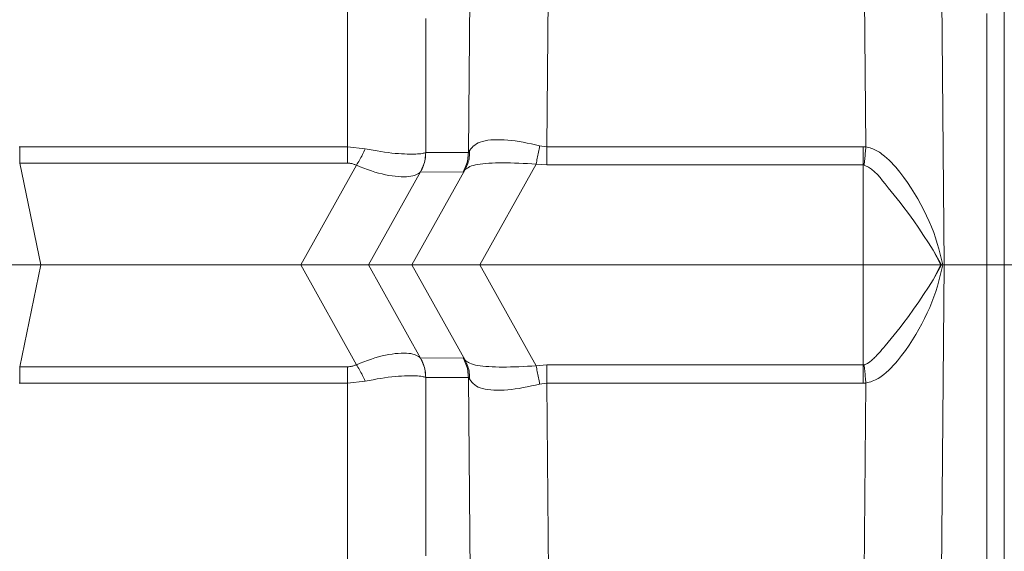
# Model space of a CAD drawing. Extents: x 193 to 943, y 26 to 526.
# Tile 69 of 207: x 361.546 to 362.174, y 91.684 to 92.023. Entities that reach past the tile are written whole.
import ezdxf

# ---------------------------------------------------------------- set-up
doc = ezdxf.new("R2010")
doc.units = 0
doc.layers.get('0').update_dxf_attribs({"lineweight": 25})
doc.layers.add('KG4_HLS_SYA', color=7, linetype='Continuous', lineweight=25)

# ---------------------------------------------------------------- blocks, each defined once
blk = doc.blocks.new('Spline-A069HX1M7N', base_point=(362.16284, 91.86646))
at = {"color": 0, "lineweight": -2}
for p, q in [((362.16283, 92.02678), (362.16283, 92.00691)), ((362.16283, 92.00691), (362.16283, 91.98697)), ((362.16283, 91.98697), (362.16283, 91.96697)), ((362.16283, 91.96697), (362.16283, 91.94692)), ((362.16283, 91.94692), (362.16283, 91.92684)), ((362.16283, 91.92684), (362.16283, 91.90673)), ((362.16283, 91.90673), (362.16283, 91.8866)), ((362.16283, 91.8866), (362.16283, 91.86646))]:
    blk.add_line(p, q, dxfattribs=at)
blk = doc.blocks.new('Spline-A069HX1O7N', base_point=(362.16284, 90.9432))
at = {"color": 0, "lineweight": -2}
for p, q in [((362.16283, 91.86646), (362.16283, 91.84632)), ((362.16283, 91.84632), (362.16283, 91.82619)), ((362.16283, 91.82619), (362.16283, 91.80607)), ((362.16283, 91.80607), (362.16283, 91.78599)), ((362.16283, 91.78599), (362.16283, 91.76595)), ((362.16283, 91.76595), (362.16283, 91.74595)), ((362.16283, 91.74595), (362.16283, 91.72601)), ((362.16283, 91.72601), (362.16283, 91.70614)), ((362.16283, 91.70614), (362.16283, 91.68634)), ((362.16283, 91.68634), (362.16283, 91.66663))]:
    blk.add_line(p, q, dxfattribs=at)
blk = doc.blocks.new('Spline-A069HX1Q7N', base_point=(361.80508, 90.9432))
at = {"color": 0, "lineweight": -2}
for p, q in [((361.80509, 91.7662), (361.80509, 91.79471)), ((361.80509, 91.73774), (361.80509, 91.7662)), ((361.80509, 91.70937), (361.80509, 91.73774)), ((361.80509, 91.68112), (361.80509, 91.70937))]:
    blk.add_line(p, q, dxfattribs=at)
blk = doc.blocks.new('Spline-A069HX1S7N', base_point=(361.80508, 91.93821))
at = {"color": 0, "lineweight": -2}
for p, q in [((361.80509, 91.99517), (361.80509, 92.02355)), ((361.80509, 91.96671), (361.80509, 91.99517)), ((361.80509, 91.93821), (361.80509, 91.96671))]:
    blk.add_line(p, q, dxfattribs=at)
blk = doc.blocks.new('Spline-A069HX227N', base_point=(361.7963, 91.86646))
at = {"color": 0, "lineweight": -2}
for p, q in [((361.79629, 91.86646), (361.79667, 91.86646)), ((361.79667, 91.86646), (361.7971, 91.86645)), ((361.7971, 91.86645), (361.7976, 91.86645)), ((361.7976, 91.86645), (361.79822, 91.86645)), ((361.79822, 91.86645), (361.79899, 91.86645)), ((361.79899, 91.86645), (361.79995, 91.86645)), ((361.79995, 91.86645), (361.80104, 91.86645)), ((361.80104, 91.86645), (361.8023, 91.86645)), ((361.8023, 91.86645), (361.80374, 91.86646)), ((361.80374, 91.86646), (361.80534, 91.86646)), ((361.80534, 91.86646), (361.80708, 91.86646)), ((361.80708, 91.86646), (361.80896, 91.86646)), ((361.80896, 91.86646), (361.81097, 91.86646)), ((361.81097, 91.86646), (361.81308, 91.86646)), ((361.81308, 91.86646), (361.81529, 91.86646)), ((361.81529, 91.86646), (361.8176, 91.86645)), ((361.8176, 91.86645), (361.81999, 91.86645)), ((361.81999, 91.86645), (361.82244, 91.86645)), ((361.82244, 91.86645), (361.82519, 91.86645)), ((361.82519, 91.86645), (361.82799, 91.86645)), ((361.82799, 91.86645), (361.83084, 91.86645)), ((361.83084, 91.86645), (361.83373, 91.86645)), ((361.83373, 91.86645), (361.83664, 91.86646)), ((361.83664, 91.86646), (361.83956, 91.86646))]:
    blk.add_line(p, q, dxfattribs=at)
blk = doc.blocks.new('Spline-A069HX2C7N', base_point=(361.72537, 91.86646))
at = {"color": 0, "lineweight": -2}
for p, q in [((361.7283, 91.86646), (361.72537, 91.86646)), ((361.73121, 91.86645), (361.7283, 91.86646)), ((361.73409, 91.86645), (361.73121, 91.86645)), ((361.73694, 91.86645), (361.73409, 91.86645)), ((361.73975, 91.86645), (361.73694, 91.86645)), ((361.74249, 91.86645), (361.73975, 91.86645)), ((361.74495, 91.86645), (361.74249, 91.86645)), ((361.74734, 91.86645), (361.74495, 91.86645)), ((361.74964, 91.86646), (361.74734, 91.86645)), ((361.75186, 91.86646), (361.74964, 91.86646)), ((361.75397, 91.86646), (361.75186, 91.86646)), ((361.75597, 91.86646), (361.75397, 91.86646)), ((361.75785, 91.86646), (361.75597, 91.86646)), ((361.7596, 91.86646), (361.75785, 91.86646)), ((361.76119, 91.86646), (361.7596, 91.86646)), ((361.76263, 91.86645), (361.76119, 91.86646)), ((361.7639, 91.86645), (361.76263, 91.86645)), ((361.76498, 91.86645), (361.7639, 91.86645)), ((361.76595, 91.86645), (361.76498, 91.86645)), ((361.76672, 91.86645), (361.76595, 91.86645)), ((361.76734, 91.86645), (361.76672, 91.86645)), ((361.76784, 91.86645), (361.76734, 91.86645)), ((361.76826, 91.86646), (361.76784, 91.86645)), ((361.76865, 91.86646), (361.76826, 91.86646))]:
    blk.add_line(p, q, dxfattribs=at)
blk = doc.blocks.new('Spline-A069HX2E7N', base_point=(361.53204, 91.86646))
at = {"color": 0, "lineweight": -2}
for p, q in [((361.53414, 91.86646), (361.53206, 91.86646)), ((361.53624, 91.86645), (361.53414, 91.86646)), ((361.53836, 91.86645), (361.53624, 91.86645)), ((361.54052, 91.86645), (361.53836, 91.86645)), ((361.54273, 91.86645), (361.54052, 91.86645)), ((361.54499, 91.86645), (361.54273, 91.86645)), ((361.54733, 91.86645), (361.54499, 91.86645)), ((361.54973, 91.86645), (361.54733, 91.86645)), ((361.55217, 91.86645), (361.54973, 91.86645)), ((361.55465, 91.86645), (361.55217, 91.86645)), ((361.55716, 91.86646), (361.55465, 91.86645)), ((361.55968, 91.86646), (361.55716, 91.86646))]:
    blk.add_line(p, q, dxfattribs=at)
blk = doc.blocks.new('Spline-A069I0787N', base_point=(361.83017, 91.92721))
at = {"color": 0, "lineweight": -2}
for p, q in [((361.83016, 91.92721), (361.83086, 91.92771)), ((361.83086, 91.92771), (361.83159, 91.9282)), ((361.83159, 91.9282), (361.83239, 91.92868)), ((361.83239, 91.92868), (361.83328, 91.92913)), ((361.83328, 91.92913), (361.83431, 91.92955)), ((361.83431, 91.92955), (361.8355, 91.92993)), ((361.8355, 91.92993), (361.83679, 91.93025)), ((361.83679, 91.93025), (361.83824, 91.93052)), ((361.83824, 91.93052), (361.83984, 91.93076)), ((361.83984, 91.93076), (361.84156, 91.93097)), ((361.84156, 91.93097), (361.84341, 91.93114)), ((361.84341, 91.93114), (361.84537, 91.93128)), ((361.84537, 91.93128), (361.84745, 91.93139)), ((361.84745, 91.93139), (361.84962, 91.93147)), ((361.84962, 91.93147), (361.85188, 91.93152)), ((361.85188, 91.93152), (361.85421, 91.93155)), ((361.85421, 91.93155), (361.85661, 91.93154)), ((361.85661, 91.93154), (361.85908, 91.9315)), ((361.85908, 91.9315), (361.86171, 91.93143)), ((361.86171, 91.93143), (361.86439, 91.93133)), ((361.86439, 91.93133), (361.86711, 91.93121)), ((361.86711, 91.93121), (361.86986, 91.93107)), ((361.86986, 91.93107), (361.87263, 91.93092)), ((361.87263, 91.93092), (361.87541, 91.93076))]:
    blk.add_line(p, q, dxfattribs=at)
blk = doc.blocks.new('Spline-A069I07A7N', base_point=(361.83017, 91.80137))
at = {"color": 0, "lineweight": -2}
for p, q in [((361.83086, 91.80521), (361.83016, 91.80571)), ((361.83159, 91.80471), (361.83086, 91.80521)), ((361.83239, 91.80424), (361.83159, 91.80471)), ((361.83328, 91.80379), (361.83239, 91.80424)), ((361.83431, 91.80336), (361.83328, 91.80379)), ((361.83551, 91.80298), (361.83431, 91.80336)), ((361.83679, 91.80267), (361.83551, 91.80298)), ((361.83824, 91.80239), (361.83679, 91.80267)), ((361.83984, 91.80215), (361.83824, 91.80239)), ((361.84156, 91.80195), (361.83984, 91.80215)), ((361.84341, 91.80178), (361.84156, 91.80195)), ((361.84537, 91.80164), (361.84341, 91.80178)), ((361.84745, 91.80153), (361.84537, 91.80164)), ((361.84962, 91.80144), (361.84745, 91.80153)), ((361.86439, 91.80159), (361.86171, 91.80149)), ((361.86711, 91.80171), (361.86439, 91.80159)), ((361.86986, 91.80185), (361.86711, 91.80171)), ((361.87263, 91.802), (361.86986, 91.80185)), ((361.87541, 91.80215), (361.87263, 91.802)), ((361.85188, 91.80139), (361.84962, 91.80144)), ((361.85421, 91.80137), (361.85188, 91.80139)), ((361.85661, 91.80138), (361.85421, 91.80137)), ((361.85908, 91.80142), (361.85661, 91.80138)), ((361.86171, 91.80149), (361.85908, 91.80142))]:
    blk.add_line(p, q, dxfattribs=at)
blk = doc.blocks.new('Spline-A069I07C7N', base_point=(362.08463, 91.87583))
at = {"color": 0, "lineweight": -2}
for p, q in [((362.08462, 91.93011), (362.08508, 91.92991)), ((362.08508, 91.92991), (362.08553, 91.9297)), ((362.08553, 91.9297), (362.08598, 91.92949)), ((362.08598, 91.92949), (362.08643, 91.92927)), ((362.08643, 91.92927), (362.08687, 91.92905)), ((362.08687, 91.92905), (362.0873, 91.92882)), ((362.0873, 91.92882), (362.08938, 91.92746)), ((362.08938, 91.92746), (362.0913, 91.92585)), ((362.0913, 91.92585), (362.09308, 91.92406)), ((362.09308, 91.92406), (362.09476, 91.92212)), ((362.09476, 91.92212), (362.09638, 91.92011)), ((362.09638, 91.92011), (362.09798, 91.91808)), ((362.09798, 91.91808), (362.0999, 91.91567)), ((362.0999, 91.91567), (362.10183, 91.91329)), ((362.10183, 91.91329), (362.10375, 91.91094)), ((362.10375, 91.91094), (362.10565, 91.90862)), ((362.10565, 91.90862), (362.10752, 91.9063)), ((362.10752, 91.9063), (362.10935, 91.90398)), ((362.10935, 91.90398), (362.11286, 91.89934)), ((362.11286, 91.89934), (362.1162, 91.89468)), ((362.1162, 91.89468), (362.1194, 91.88998)), ((362.1194, 91.88998), (362.12251, 91.88528)), ((362.12251, 91.88528), (362.12554, 91.88056)), ((362.12554, 91.88056), (362.12855, 91.87583))]:
    blk.add_line(p, q, dxfattribs=at)
blk = doc.blocks.new('Spline-A069I07E7N', base_point=(362.08463, 91.8028))
at = {"color": 0, "lineweight": -2}
for p, q in [((362.12552, 91.8524), (362.12247, 91.84772)), ((362.12855, 91.85708), (362.12552, 91.8524)), ((362.12247, 91.84772), (362.11936, 91.84303)), ((362.11936, 91.84303), (362.11615, 91.83834)), ((362.11283, 91.83364), (362.10935, 91.82893)), ((362.11615, 91.83834), (362.11283, 91.83364)), ((362.10935, 91.82893), (362.10754, 91.82657)), ((362.10381, 91.82185), (362.10189, 91.8195)), ((362.10569, 91.82421), (362.10381, 91.82185)), ((362.10754, 91.82657), (362.10569, 91.82421)), ((362.09798, 91.81484), (362.09697, 91.81366)), ((362.09995, 91.81716), (362.09798, 91.81484)), ((362.10189, 91.8195), (362.09995, 91.81716)), ((362.09177, 91.80796), (362.09124, 91.80743)), ((362.09284, 91.80907), (362.09177, 91.80796)), ((362.09389, 91.81019), (362.09284, 91.80907)), ((362.09493, 91.81134), (362.09389, 91.81019)), ((362.09596, 91.81249), (362.09493, 91.81134)), ((362.09697, 91.81366), (362.09596, 91.81249)), ((362.08498, 91.80293), (362.08462, 91.8028)), ((362.08534, 91.80306), (362.08498, 91.80293)), ((362.08569, 91.8032), (362.08534, 91.80306)), ((362.08604, 91.80335), (362.08569, 91.8032)), ((362.08639, 91.8035), (362.08604, 91.80335)), ((362.08672, 91.80368), (362.08639, 91.8035)), ((362.08703, 91.80386), (362.08672, 91.80368)), ((362.08733, 91.80405), (362.08703, 91.80386)), ((362.08763, 91.80426), (362.08733, 91.80405)), ((362.08792, 91.80447), (362.08763, 91.80426)), ((362.0882, 91.80469), (362.08792, 91.80447)), ((362.08848, 91.80492), (362.0882, 91.80469)), ((362.08905, 91.8054), (362.08848, 91.80492)), ((362.08961, 91.8059), (362.08905, 91.8054)), ((362.09016, 91.8064), (362.08961, 91.8059)), ((362.0907, 91.80691), (362.09016, 91.8064)), ((362.09124, 91.80743), (362.0907, 91.80691))]:
    blk.add_line(p, q, dxfattribs=at)
blk = doc.blocks.new('Spline-A069I07K7N', base_point=(362.08572, 91.79118))
at = {"color": 0, "lineweight": -2}
for p, q in [((362.13395, 91.86309), (362.13474, 91.86646)), ((362.13227, 91.85635), (362.13313, 91.85972)), ((362.13313, 91.85972), (362.13395, 91.86309)), ((362.13029, 91.84957), (362.13133, 91.85296)), ((362.13133, 91.85296), (362.13227, 91.85635)), ((362.12782, 91.84273), (362.12913, 91.84616)), ((362.12913, 91.84616), (362.13029, 91.84957)), ((362.12481, 91.83585), (362.12638, 91.83929)), ((362.12638, 91.83929), (362.12782, 91.84273)), ((362.12312, 91.8324), (362.12481, 91.83585)), ((362.11943, 91.82549), (362.12132, 91.82894)), ((362.12132, 91.82894), (362.12312, 91.8324)), ((362.11538, 91.81864), (362.11745, 91.82205)), ((362.11745, 91.82205), (362.11943, 91.82549)), ((362.11089, 91.81192), (362.1132, 91.81525)), ((362.1132, 91.81525), (362.11538, 91.81864)), ((362.10589, 91.80545), (362.10846, 91.80864)), ((362.10846, 91.80864), (362.11089, 91.81192)), ((362.10172, 91.80084), (362.10315, 91.80234)), ((362.10315, 91.80234), (362.10454, 91.80388)), ((362.10454, 91.80388), (362.10589, 91.80545)), ((362.09452, 91.7947), (362.09539, 91.79531)), ((362.09539, 91.79531), (362.09624, 91.79594)), ((362.09624, 91.79594), (362.09707, 91.7966)), ((362.09707, 91.7966), (362.09868, 91.79796)), ((362.09868, 91.79796), (362.10023, 91.79938)), ((362.10023, 91.79938), (362.10172, 91.80084)), ((362.08571, 91.79118), (362.08675, 91.79144)), ((362.08675, 91.79144), (362.08778, 91.79172)), ((362.08778, 91.79172), (362.0888, 91.79202)), ((362.0888, 91.79202), (362.08981, 91.79235)), ((362.08981, 91.79235), (362.0908, 91.79271)), ((362.0908, 91.79271), (362.09177, 91.79313)), ((362.09177, 91.79313), (362.09271, 91.7936)), ((362.09271, 91.7936), (362.09363, 91.79413)), ((362.09363, 91.79413), (362.09452, 91.7947))]:
    blk.add_line(p, q, dxfattribs=at)
blk = doc.blocks.new('Spline-A069I07M7N', base_point=(362.08463, 91.79118))
at = {"color": 0, "lineweight": -2}
for p, q in [((362.08471, 91.80189), (362.08462, 91.8028)), ((362.0848, 91.80097), (362.08471, 91.80189)), ((362.08488, 91.80004), (362.0848, 91.80097)), ((362.08497, 91.7991), (362.08488, 91.80004)), ((362.08506, 91.79816), (362.08497, 91.7991)), ((362.08515, 91.7972), (362.08506, 91.79816)), ((362.08524, 91.79622), (362.08515, 91.7972)), ((362.08533, 91.79523), (362.08524, 91.79622)), ((362.08543, 91.79423), (362.08533, 91.79523)), ((362.08552, 91.79321), (362.08543, 91.79423)), ((362.08562, 91.7922), (362.08552, 91.79321)), ((362.08571, 91.79118), (362.08562, 91.7922))]:
    blk.add_line(p, q, dxfattribs=at)
blk = doc.blocks.new('Spline-A069I07O7N', base_point=(362.08572, 91.86646))
at = {"color": 0, "lineweight": -2}
for p, q in [((362.08661, 91.94152), (362.08571, 91.94174)), ((362.0875, 91.94129), (362.08661, 91.94152)), ((362.08839, 91.94104), (362.0875, 91.94129)), ((362.08926, 91.94078), (362.08839, 91.94104)), ((362.09013, 91.94048), (362.08926, 91.94078)), ((362.09097, 91.94014), (362.09013, 91.94048)), ((362.09185, 91.93974), (362.09097, 91.94014)), ((362.0927, 91.9393), (362.09185, 91.93974)), ((362.09353, 91.93881), (362.0927, 91.9393)), ((362.09435, 91.93829), (362.09353, 91.93881)), ((362.09515, 91.93775), (362.09435, 91.93829)), ((362.09593, 91.93718), (362.09515, 91.93775)), ((362.09754, 91.93592), (362.09593, 91.93718)), ((362.09908, 91.9346), (362.09754, 91.93592)), ((362.10056, 91.93323), (362.09908, 91.9346)), ((362.10199, 91.9318), (362.10056, 91.93323)), ((362.10337, 91.93034), (362.10199, 91.9318)), ((362.10471, 91.92885), (362.10337, 91.93034)), ((362.1074, 91.92563), (362.10471, 91.92885)), ((362.10994, 91.92232), (362.1074, 91.92563)), ((362.11233, 91.91894), (362.10994, 91.92232)), ((362.1146, 91.91551), (362.11233, 91.91894)), ((362.11675, 91.91203), (362.1146, 91.91551)), ((362.1188, 91.90853), (362.11675, 91.91203)), ((362.12079, 91.90497), (362.1188, 91.90853)), ((362.12267, 91.9014), (362.12079, 91.90497)), ((362.12445, 91.89783), (362.12267, 91.9014)), ((362.1261, 91.89427), (362.12445, 91.89783)), ((362.12761, 91.89071), (362.1261, 91.89427)), ((362.12898, 91.88717), (362.12761, 91.89071)), ((362.13018, 91.88369), (362.12898, 91.88717)), ((362.13125, 91.88022), (362.13018, 91.88369)), ((362.13221, 91.87677), (362.13125, 91.88022)), ((362.1331, 91.87333), (362.13221, 91.87677)), ((362.13393, 91.86989), (362.1331, 91.87333)), ((362.13474, 91.86646), (362.13393, 91.86989))]:
    blk.add_line(p, q, dxfattribs=at)
blk = doc.blocks.new('Spline-A069I07Q7N', base_point=(362.08463, 91.93011))
at = {"color": 0, "lineweight": -2}
for p, q in [((362.08543, 91.93869), (362.08552, 91.9397)), ((362.08552, 91.9397), (362.08562, 91.94072)), ((362.08562, 91.94072), (362.08571, 91.94174)), ((362.08488, 91.93288), (362.08497, 91.93381)), ((362.08497, 91.93381), (362.08506, 91.93476)), ((362.08506, 91.93476), (362.08515, 91.93572)), ((362.08515, 91.93572), (362.08524, 91.9367)), ((362.08524, 91.9367), (362.08533, 91.93769)), ((362.08533, 91.93769), (362.08543, 91.93869)), ((362.08462, 91.93011), (362.08471, 91.93103)), ((362.08471, 91.93103), (362.0848, 91.93195)), ((362.0848, 91.93195), (362.08488, 91.93288))]:
    blk.add_line(p, q, dxfattribs=at)
blk = doc.blocks.new('Spline-A069I07S7N', base_point=(361.8822, 91.79109))
at = {"color": 0, "lineweight": -2}
for p, q in [((361.88221, 91.8018), (361.88221, 91.80272)), ((361.88221, 91.80088), (361.88221, 91.8018)), ((361.88221, 91.79996), (361.88221, 91.80088)), ((361.88221, 91.79902), (361.88221, 91.79996)), ((361.88221, 91.79807), (361.88221, 91.79902)), ((361.88221, 91.79711), (361.88221, 91.79807)), ((361.88221, 91.79614), (361.88221, 91.79711)), ((361.88221, 91.79515), (361.88221, 91.79614)), ((361.88221, 91.79414), (361.88221, 91.79515)), ((361.88221, 91.79313), (361.88221, 91.79414)), ((361.88221, 91.79211), (361.88221, 91.79313)), ((361.88221, 91.7911), (361.88221, 91.79211))]:
    blk.add_line(p, q, dxfattribs=at)
blk = doc.blocks.new('Spline-A069I07U7N', base_point=(362.08395, 91.79109))
at = {"color": 0, "lineweight": -2}
for p, q in [((362.08396, 91.8018), (362.08396, 91.80272)), ((362.08396, 91.80088), (362.08396, 91.8018)), ((362.08396, 91.79996), (362.08396, 91.80088)), ((362.08396, 91.79902), (362.08396, 91.79996)), ((362.08396, 91.79807), (362.08396, 91.79902)), ((362.08396, 91.79711), (362.08396, 91.79807)), ((362.08396, 91.79614), (362.08396, 91.79711)), ((362.08396, 91.79515), (362.08396, 91.79614)), ((362.08396, 91.79414), (362.08396, 91.79515)), ((362.08396, 91.79313), (362.08396, 91.79414)), ((362.08396, 91.79211), (362.08396, 91.79313)), ((362.08396, 91.7911), (362.08396, 91.79211))]:
    blk.add_line(p, q, dxfattribs=at)
blk = doc.blocks.new('Spline-A069I07W7N', base_point=(361.8822, 91.93019))
at = {"color": 0, "lineweight": -2}
for p, q in [((361.88221, 91.9408), (361.88221, 91.94182)), ((361.88221, 91.93978), (361.88221, 91.9408)), ((361.88221, 91.93877), (361.88221, 91.93978)), ((361.88221, 91.93777), (361.88221, 91.93877)), ((361.88221, 91.93678), (361.88221, 91.93777)), ((361.88221, 91.9358), (361.88221, 91.93678)), ((361.88221, 91.93484), (361.88221, 91.9358)), ((361.88221, 91.93389), (361.88221, 91.93484)), ((361.88221, 91.93296), (361.88221, 91.93389)), ((361.88221, 91.93203), (361.88221, 91.93296)), ((361.88221, 91.93111), (361.88221, 91.93203)), ((361.88221, 91.93019), (361.88221, 91.93111))]:
    blk.add_line(p, q, dxfattribs=at)
blk = doc.blocks.new('Spline-A069I07Y7N', base_point=(362.08395, 91.93019))
at = {"color": 0, "lineweight": -2}
for p, q in [((362.08396, 91.9408), (362.08396, 91.94182)), ((362.08396, 91.93978), (362.08396, 91.9408)), ((362.08396, 91.93877), (362.08396, 91.93978)), ((362.08396, 91.93777), (362.08396, 91.93877)), ((362.08396, 91.93678), (362.08396, 91.93777)), ((362.08396, 91.9358), (362.08396, 91.93678)), ((362.08396, 91.93484), (362.08396, 91.9358)), ((362.08396, 91.93389), (362.08396, 91.93484)), ((362.08396, 91.93296), (362.08396, 91.93389)), ((362.08396, 91.93203), (362.08396, 91.93296)), ((362.08396, 91.93111), (362.08396, 91.93203)), ((362.08396, 91.93019), (362.08396, 91.93111))]:
    blk.add_line(p, q, dxfattribs=at)
blk = doc.blocks.new('Spline-A069I0807N', base_point=(361.87543, 91.93076))
at = {"color": 0, "lineweight": -2}
for p, q in [((361.87714, 91.93934), (361.87732, 91.94035)), ((361.87732, 91.94035), (361.8775, 91.94137)), ((361.8775, 91.94137), (361.87768, 91.94239)), ((361.87581, 91.9326), (361.876, 91.93352)), ((361.876, 91.93352), (361.8762, 91.93446)), ((361.8762, 91.93446), (361.87639, 91.93541)), ((361.87639, 91.93541), (361.87658, 91.93637)), ((361.87658, 91.93637), (361.87677, 91.93734)), ((361.87677, 91.93734), (361.87695, 91.93834)), ((361.87695, 91.93834), (361.87714, 91.93934)), ((361.87541, 91.93076), (361.87561, 91.93168)), ((361.87561, 91.93168), (361.87581, 91.9326))]:
    blk.add_line(p, q, dxfattribs=at)
blk = doc.blocks.new('Spline-A069I0827N', base_point=(361.87543, 91.79052))
at = {"color": 0, "lineweight": -2}
for p, q in [((361.87561, 91.80124), (361.87541, 91.80215)), ((361.87581, 91.80032), (361.87561, 91.80124)), ((361.876, 91.79939), (361.87581, 91.80032)), ((361.8762, 91.79846), (361.876, 91.79939)), ((361.87639, 91.79751), (361.8762, 91.79846)), ((361.87658, 91.79655), (361.87639, 91.79751)), ((361.87677, 91.79557), (361.87658, 91.79655)), ((361.87695, 91.79458), (361.87677, 91.79557)), ((361.87714, 91.79358), (361.87695, 91.79458)), ((361.87732, 91.79256), (361.87714, 91.79358)), ((361.8775, 91.79154), (361.87732, 91.79256)), ((361.87768, 91.79052), (361.8775, 91.79154))]:
    blk.add_line(p, q, dxfattribs=at)
blk = doc.blocks.new('Spline-A069I0847N', base_point=(361.83017, 91.79337))
at = {"color": 0, "lineweight": -2}
for p, q in [((361.83061, 91.80474), (361.83016, 91.80571)), ((361.83106, 91.80376), (361.83061, 91.80474)), ((361.83148, 91.80278), (361.83106, 91.80376)), ((361.83186, 91.8018), (361.83148, 91.80278)), ((361.8322, 91.80079), (361.83186, 91.8018)), ((361.83248, 91.79978), (361.8322, 91.80079)), ((361.83269, 91.79874), (361.83248, 91.79978)), ((361.83284, 91.79769), (361.83269, 91.79874)), ((361.83294, 91.79662), (361.83284, 91.79769)), ((361.83301, 91.79554), (361.83294, 91.79662)), ((361.83305, 91.79446), (361.83301, 91.79554)), ((361.83308, 91.79338), (361.83305, 91.79446))]:
    blk.add_line(p, q, dxfattribs=at)
blk = doc.blocks.new('Spline-A069I0867N', base_point=(361.8331, 91.78659))
at = {"color": 0, "lineweight": -2}
for p, q in [((361.83308, 91.79337), (361.83382, 91.7925)), ((361.83382, 91.7925), (361.83458, 91.79163)), ((361.83458, 91.79163), (361.83541, 91.7908)), ((361.83541, 91.7908), (361.83632, 91.79002)), ((361.83632, 91.79002), (361.83735, 91.7893)), ((361.83735, 91.7893), (361.83852, 91.78866)), ((361.86978, 91.78878), (361.8724, 91.78934)), ((361.8724, 91.78934), (361.87503, 91.78993)), ((361.87503, 91.78993), (361.87767, 91.79052)), ((361.83852, 91.78866), (361.83984, 91.78811)), ((361.83984, 91.78811), (361.84132, 91.78766)), ((361.84132, 91.78766), (361.84295, 91.78729)), ((361.84295, 91.78729), (361.8447, 91.787)), ((361.8447, 91.787), (361.84658, 91.78679)), ((361.84658, 91.78679), (361.84856, 91.78666)), ((361.84856, 91.78666), (361.85063, 91.78659)), ((361.85063, 91.78659), (361.85278, 91.78661)), ((361.85278, 91.78661), (361.85502, 91.78669)), ((361.85502, 91.78669), (361.85732, 91.78685)), ((361.85732, 91.78685), (361.8597, 91.78709)), ((361.8597, 91.78709), (361.86213, 91.78741)), ((361.86213, 91.78741), (361.86464, 91.7878)), ((361.86464, 91.7878), (361.86719, 91.78827)), ((361.86719, 91.78827), (361.86978, 91.78878))]:
    blk.add_line(p, q, dxfattribs=at)
blk = doc.blocks.new('Spline-A069I0887N', base_point=(361.8331, 91.93954))
at = {"color": 0, "lineweight": -2}
for p, q in [((361.8447, 91.94592), (361.84295, 91.94563)), ((361.84658, 91.94613), (361.8447, 91.94592)), ((361.84856, 91.94626), (361.84658, 91.94613)), ((361.85063, 91.94632), (361.84856, 91.94626)), ((361.85278, 91.94631), (361.85063, 91.94632)), ((361.85502, 91.94622), (361.85278, 91.94631)), ((361.85732, 91.94606), (361.85502, 91.94622)), ((361.8597, 91.94582), (361.85732, 91.94606)), ((361.83382, 91.94042), (361.83308, 91.93954)), ((361.83458, 91.94128), (361.83382, 91.94042)), ((361.83541, 91.94211), (361.83458, 91.94128)), ((361.83632, 91.9429), (361.83541, 91.94211)), ((361.83735, 91.94362), (361.83632, 91.9429)), ((361.83852, 91.94426), (361.83735, 91.94362)), ((361.83984, 91.9448), (361.83852, 91.94426)), ((361.84132, 91.94526), (361.83984, 91.9448)), ((361.84295, 91.94563), (361.84132, 91.94526)), ((361.86213, 91.94551), (361.8597, 91.94582)), ((361.86464, 91.94511), (361.86213, 91.94551)), ((361.86719, 91.94465), (361.86464, 91.94511)), ((361.86978, 91.94413), (361.86719, 91.94465)), ((361.8724, 91.94357), (361.86978, 91.94413)), ((361.87503, 91.94299), (361.8724, 91.94357)), ((361.87767, 91.94239), (361.87503, 91.94299))]:
    blk.add_line(p, q, dxfattribs=at)
blk = doc.blocks.new('Spline-A069I08A7N', base_point=(361.83017, 91.92721))
at = {"color": 0, "lineweight": -2}
for p, q in [((361.83248, 91.93314), (361.83269, 91.93418)), ((361.83269, 91.93418), (361.83284, 91.93523)), ((361.83284, 91.93523), (361.83294, 91.9363)), ((361.83294, 91.9363), (361.83301, 91.93737)), ((361.83301, 91.93737), (361.83305, 91.93845)), ((361.83305, 91.93845), (361.83308, 91.93954)), ((361.83016, 91.92721), (361.83061, 91.92818)), ((361.83061, 91.92818), (361.83106, 91.92915)), ((361.83106, 91.92915), (361.83148, 91.93013)), ((361.83148, 91.93013), (361.83186, 91.93112)), ((361.83186, 91.93112), (361.8322, 91.93212)), ((361.8322, 91.93212), (361.83248, 91.93314))]:
    blk.add_line(p, q, dxfattribs=at)
blk = doc.blocks.new('Spline-A069I08G7N', base_point=(361.83224, 91.93816))
at = {"color": 0, "lineweight": -2}
for p, q in [((361.83227, 91.93819), (361.83224, 91.93816)), ((361.83231, 91.93821), (361.83227, 91.93819)), ((361.83235, 91.93825), (361.83231, 91.93821)), ((361.8324, 91.93831), (361.83235, 91.93825)), ((361.83246, 91.93838), (361.8324, 91.93831)), ((361.83252, 91.93848), (361.83246, 91.93838)), ((361.8326, 91.93861), (361.83252, 91.93848)), ((361.83268, 91.93876), (361.8326, 91.93861)), ((361.83278, 91.93894), (361.83268, 91.93876)), ((361.83288, 91.93913), (361.83278, 91.93894)), ((361.83298, 91.93933), (361.83288, 91.93913)), ((361.83308, 91.93954), (361.83298, 91.93933))]:
    blk.add_line(p, q, dxfattribs=at)
blk = doc.blocks.new('Spline-A069I08M7N', base_point=(361.83224, 91.79337))
at = {"color": 0, "lineweight": -2}
for p, q in [((361.83224, 91.79475), (361.83227, 91.79473)), ((361.83227, 91.79473), (361.83231, 91.7947)), ((361.83231, 91.7947), (361.83235, 91.79466)), ((361.83235, 91.79466), (361.8324, 91.79461)), ((361.8324, 91.79461), (361.83246, 91.79454)), ((361.83246, 91.79454), (361.83252, 91.79444)), ((361.83252, 91.79444), (361.8326, 91.79431)), ((361.8326, 91.79431), (361.83268, 91.79415)), ((361.83268, 91.79415), (361.83278, 91.79398)), ((361.83278, 91.79398), (361.83288, 91.79378)), ((361.83288, 91.79378), (361.83298, 91.79358)), ((361.83298, 91.79358), (361.83308, 91.79337))]:
    blk.add_line(p, q, dxfattribs=at)
blk = doc.blocks.new('Spline-A069I0947N', base_point=(361.82889, 91.92571))
at = {"color": 0, "lineweight": -2}
for p, q in [((361.83163, 91.93279), (361.83182, 91.93385)), ((361.83182, 91.93385), (361.83197, 91.93493)), ((361.83197, 91.93493), (361.83208, 91.93601)), ((361.83208, 91.93601), (361.83216, 91.9371)), ((361.83216, 91.9371), (361.83224, 91.9382)), ((361.82938, 91.9267), (361.82985, 91.92769)), ((361.82985, 91.92769), (361.8303, 91.92868)), ((361.8303, 91.92868), (361.83071, 91.92969)), ((361.83071, 91.92969), (361.83108, 91.9307)), ((361.83108, 91.9307), (361.83139, 91.93174)), ((361.83139, 91.93174), (361.83163, 91.93279)), ((361.8289, 91.92571), (361.82938, 91.9267))]:
    blk.add_line(p, q, dxfattribs=at)
blk = doc.blocks.new('Spline-A069I0967N', base_point=(361.82889, 91.79475))
at = {"color": 0, "lineweight": -2}
for p, q in [((361.82937, 91.80623), (361.82889, 91.80722)), ((361.82984, 91.80524), (361.82937, 91.80623)), ((361.83029, 91.80425), (361.82984, 91.80524)), ((361.8307, 91.80325), (361.83029, 91.80425)), ((361.83107, 91.80223), (361.8307, 91.80325)), ((361.83138, 91.8012), (361.83107, 91.80223)), ((361.83163, 91.80015), (361.83138, 91.8012)), ((361.83182, 91.79909), (361.83163, 91.80015)), ((361.83196, 91.79801), (361.83182, 91.79909)), ((361.83207, 91.79693), (361.83196, 91.79801)), ((361.83216, 91.79584), (361.83207, 91.79693)), ((361.83224, 91.79475), (361.83216, 91.79584))]:
    blk.add_line(p, q, dxfattribs=at)
blk = doc.blocks.new('Spline-A069I0987N', base_point=(361.80173, 91.92578))
at = {"color": 0, "lineweight": -2}
for p, q in [((361.80448, 91.93286), (361.80467, 91.93392)), ((361.80467, 91.93392), (361.80482, 91.935)), ((361.80482, 91.935), (361.80493, 91.93609)), ((361.80493, 91.93609), (361.80501, 91.93718)), ((361.80501, 91.93718), (361.80509, 91.93828)), ((361.80222, 91.92676), (361.8027, 91.92775)), ((361.8027, 91.92775), (361.80314, 91.92875)), ((361.80314, 91.92875), (361.80356, 91.92976)), ((361.80356, 91.92976), (361.80393, 91.93077)), ((361.80393, 91.93077), (361.80424, 91.93181)), ((361.80424, 91.93181), (361.80448, 91.93286)), ((361.80174, 91.92578), (361.80222, 91.92676))]:
    blk.add_line(p, q, dxfattribs=at)
blk = doc.blocks.new('Spline-A069I09A7N', base_point=(361.80173, 91.79464))
at = {"color": 0, "lineweight": -2}
for p, q in [((361.80222, 91.80615), (361.80174, 91.80714)), ((361.8027, 91.80516), (361.80222, 91.80615)), ((361.80314, 91.80416), (361.8027, 91.80516)), ((361.80356, 91.80316), (361.80314, 91.80416)), ((361.80393, 91.80214), (361.80356, 91.80316)), ((361.80424, 91.80111), (361.80393, 91.80214)), ((361.80448, 91.80006), (361.80424, 91.80111)), ((361.80467, 91.79899), (361.80448, 91.80006)), ((361.80482, 91.79791), (361.80467, 91.79899)), ((361.80493, 91.79683), (361.80482, 91.79791)), ((361.80501, 91.79573), (361.80493, 91.79683)), ((361.80509, 91.79464), (361.80501, 91.79573))]:
    blk.add_line(p, q, dxfattribs=at)
blk = doc.blocks.new('Spline-A069I09U7N', base_point=(361.76083, 91.92268))
at = {"color": 0, "lineweight": -2}
for p, q in [((361.76324, 91.92911), (361.76083, 91.93004)), ((361.76564, 91.92819), (361.76324, 91.92911)), ((361.76802, 91.92731), (361.76564, 91.92819)), ((361.77038, 91.92648), (361.76802, 91.92731)), ((361.77271, 91.92571), (361.77038, 91.92648)), ((361.775, 91.92503), (361.77271, 91.92571)), ((361.77724, 91.92445), (361.775, 91.92503)), ((361.77942, 91.92396), (361.77724, 91.92445)), ((361.78154, 91.92355), (361.77942, 91.92396)), ((361.7836, 91.92323), (361.78154, 91.92355)), ((361.78559, 91.92299), (361.7836, 91.92323)), ((361.7875, 91.92282), (361.78559, 91.92299)), ((361.78933, 91.92272), (361.7875, 91.92282)), ((361.79107, 91.92268), (361.78933, 91.92272)), ((361.7927, 91.92272), (361.79107, 91.92268)), ((361.79421, 91.92282), (361.7927, 91.92272)), ((361.79558, 91.92299), (361.79421, 91.92282)), ((361.7968, 91.92323), (361.79558, 91.92299)), ((361.79787, 91.92355), (361.7968, 91.92323)), ((361.7988, 91.92392), (361.79787, 91.92355)), ((361.79962, 91.92434), (361.7988, 91.92392)), ((361.80037, 91.92479), (361.79962, 91.92434)), ((361.80105, 91.92528), (361.80037, 91.92479)), ((361.80172, 91.92577), (361.80105, 91.92528))]:
    blk.add_line(p, q, dxfattribs=at)
blk = doc.blocks.new('Spline-A069I09W7N', base_point=(361.76083, 91.80287))
at = {"color": 0, "lineweight": -2}
for p, q in [((361.77271, 91.8072), (361.775, 91.80788)), ((361.775, 91.80788), (361.77724, 91.80847)), ((361.77724, 91.80847), (361.77942, 91.80896)), ((361.77942, 91.80896), (361.78154, 91.80936)), ((361.78154, 91.80936), (361.7836, 91.80968)), ((361.7836, 91.80968), (361.78559, 91.80992)), ((361.78559, 91.80992), (361.7875, 91.81009)), ((361.7875, 91.81009), (361.78934, 91.8102)), ((361.78934, 91.8102), (361.79108, 91.81023)), ((361.79108, 91.81023), (361.79271, 91.8102)), ((361.79271, 91.8102), (361.79422, 91.8101)), ((361.79422, 91.8101), (361.79559, 91.80993)), ((361.79559, 91.80993), (361.79681, 91.80968)), ((361.79681, 91.80968), (361.79788, 91.80937)), ((361.79788, 91.80937), (361.79881, 91.809)), ((361.79881, 91.809), (361.79963, 91.80858)), ((361.79963, 91.80858), (361.80037, 91.80812)), ((361.80037, 91.80812), (361.80106, 91.80764)), ((361.76083, 91.80287), (361.76324, 91.80381)), ((361.76324, 91.80381), (361.76564, 91.80472)), ((361.76564, 91.80472), (361.76802, 91.8056)), ((361.76802, 91.8056), (361.77038, 91.80644)), ((361.77038, 91.80644), (361.77271, 91.8072)), ((361.80106, 91.80764), (361.80172, 91.80715))]:
    blk.add_line(p, q, dxfattribs=at)
blk = doc.blocks.new('Spline-A069I0A27N', base_point=(361.75513, 91.94173))
at = {"color": 0, "lineweight": -2}
for p, q in [((361.75512, 92.04866), (361.75512, 92.02207)), ((361.75512, 92.02207), (361.75512, 91.99536)), ((361.75512, 91.99536), (361.75512, 91.96857)), ((361.75512, 91.96857), (361.75512, 91.94174))]:
    blk.add_line(p, q, dxfattribs=at)
blk = doc.blocks.new('Spline-A069I0A47N', base_point=(361.76654, 91.93712))
at = {"color": 0, "lineweight": -2}
for p, q in [((361.76653, 91.94049), (361.76904, 91.94003)), ((361.76904, 91.94003), (361.77154, 91.93958)), ((361.77154, 91.93958), (361.77401, 91.93915)), ((361.77401, 91.93915), (361.77644, 91.93874)), ((361.77644, 91.93874), (361.77882, 91.93838)), ((361.77882, 91.93838), (361.78113, 91.93806)), ((361.78113, 91.93806), (361.78338, 91.9378)), ((361.78338, 91.9378), (361.78554, 91.93758)), ((361.78554, 91.93758), (361.78762, 91.93741)), ((361.78762, 91.93741), (361.78961, 91.93729)), ((361.78961, 91.93729), (361.7915, 91.9372)), ((361.7915, 91.9372), (361.79331, 91.93715)), ((361.79331, 91.93715), (361.79481, 91.93712)), ((361.79481, 91.93712), (361.79622, 91.93712)), ((361.79622, 91.93712), (361.79754, 91.93713)), ((361.79754, 91.93713), (361.79875, 91.93716)), ((361.79875, 91.93716), (361.79985, 91.93721)), ((361.79985, 91.93721), (361.80081, 91.93728)), ((361.80081, 91.93728), (361.80186, 91.93739)), ((361.80186, 91.93739), (361.80271, 91.93752)), ((361.80271, 91.93752), (361.80342, 91.93766)), ((361.80342, 91.93766), (361.80402, 91.93782)), ((361.80402, 91.93782), (361.80455, 91.93799)), ((361.80455, 91.93799), (361.80504, 91.93816))]:
    blk.add_line(p, q, dxfattribs=at)
blk = doc.blocks.new('Spline-A069I0A67N', base_point=(361.76654, 91.79243))
at = {"color": 0, "lineweight": -2}
for p, q in [((361.78552, 91.79533), (361.78336, 91.79512)), ((361.78761, 91.7955), (361.78552, 91.79533)), ((361.7896, 91.79563), (361.78761, 91.7955)), ((361.7915, 91.79571), (361.7896, 91.79563)), ((361.79331, 91.79577), (361.7915, 91.79571)), ((361.79481, 91.7958), (361.79331, 91.79577)), ((361.79622, 91.7958), (361.79481, 91.7958)), ((361.79754, 91.79579), (361.79622, 91.7958)), ((361.79875, 91.79575), (361.79754, 91.79579)), ((361.79984, 91.7957), (361.79875, 91.79575)), ((361.80081, 91.79564), (361.79984, 91.7957)), ((361.80185, 91.79553), (361.80081, 91.79564)), ((361.80271, 91.7954), (361.80185, 91.79553)), ((361.80342, 91.79525), (361.80271, 91.7954)), ((361.80402, 91.79509), (361.80342, 91.79525)), ((361.76904, 91.79289), (361.76653, 91.79243)), ((361.77153, 91.79334), (361.76904, 91.79289)), ((361.77399, 91.79377), (361.77153, 91.79334)), ((361.77642, 91.79417), (361.77399, 91.79377)), ((361.7788, 91.79453), (361.77642, 91.79417)), ((361.7811, 91.79485), (361.7788, 91.79453)), ((361.78336, 91.79512), (361.7811, 91.79485)), ((361.80455, 91.79493), (361.80402, 91.79509)), ((361.80504, 91.79476), (361.80455, 91.79493))]:
    blk.add_line(p, q, dxfattribs=at)
blk = doc.blocks.new('Spline-A069I0A87N', base_point=(361.75513, 90.99146))
at = {"color": 0, "lineweight": -2}
for p, q in [((361.75512, 91.79118), (361.75512, 91.76435)), ((361.75512, 91.76435), (361.75512, 91.73756)), ((361.75512, 91.73756), (361.75512, 91.71085)), ((361.75512, 91.71085), (361.75512, 91.68426)), ((361.75512, 91.68426), (361.75512, 91.65784))]:
    blk.add_line(p, q, dxfattribs=at)
blk = doc.blocks.new('Spline-A069I0AA7N', base_point=(361.80173, 91.92577))
at = {"color": 0, "lineweight": -2}
for p, q in [((361.80443, 91.93279), (361.80462, 91.93384)), ((361.80462, 91.93384), (361.80477, 91.93491)), ((361.80477, 91.93491), (361.80488, 91.93599)), ((361.80488, 91.93599), (361.80496, 91.93707)), ((361.80496, 91.93707), (361.80504, 91.93816)), ((361.80219, 91.92675), (361.80266, 91.92773)), ((361.80266, 91.92773), (361.8031, 91.92872)), ((361.8031, 91.92872), (361.80351, 91.92971)), ((361.80351, 91.92971), (361.80388, 91.93072)), ((361.80388, 91.93072), (361.80419, 91.93174)), ((361.80419, 91.93174), (361.80443, 91.93279)), ((361.80172, 91.92577), (361.80219, 91.92675))]:
    blk.add_line(p, q, dxfattribs=at)
blk = doc.blocks.new('Spline-A069I0AC7N', base_point=(361.80173, 91.79475))
at = {"color": 0, "lineweight": -2}
for p, q in [((361.80219, 91.80617), (361.80172, 91.80715)), ((361.80266, 91.80519), (361.80219, 91.80617)), ((361.8031, 91.8042), (361.80266, 91.80519)), ((361.80351, 91.8032), (361.8031, 91.8042)), ((361.80388, 91.8022), (361.80351, 91.8032)), ((361.80419, 91.80117), (361.80388, 91.8022)), ((361.80443, 91.80013), (361.80419, 91.80117)), ((361.80462, 91.79907), (361.80443, 91.80013)), ((361.80477, 91.79801), (361.80462, 91.79907)), ((361.80488, 91.79693), (361.80477, 91.79801)), ((361.80496, 91.79584), (361.80488, 91.79693)), ((361.80504, 91.79476), (361.80496, 91.79584))]:
    blk.add_line(p, q, dxfattribs=at)
blk = doc.blocks.new('Spline-A069I0AI7N', base_point=(361.76083, 91.93004))
at = {"color": 0, "lineweight": -2}
for p, q in [((361.76608, 91.93956), (361.76653, 91.94049)), ((361.7628, 91.93333), (361.76329, 91.93418)), ((361.76329, 91.93418), (361.76377, 91.93504)), ((361.76377, 91.93504), (361.76424, 91.93592)), ((361.76424, 91.93592), (361.7647, 91.93681)), ((361.7647, 91.93681), (361.76517, 91.93772)), ((361.76517, 91.93772), (361.76562, 91.93864)), ((361.76562, 91.93864), (361.76608, 91.93956)), ((361.76083, 91.93004), (361.76132, 91.93086)), ((361.76132, 91.93086), (361.76182, 91.93167)), ((361.76182, 91.93167), (361.76231, 91.9325)), ((361.76231, 91.9325), (361.7628, 91.93333))]:
    blk.add_line(p, q, dxfattribs=at)
blk = doc.blocks.new('Spline-A069I0AK7N', base_point=(361.76083, 91.79243))
at = {"color": 0, "lineweight": -2}
for p, q in [((361.76132, 91.80206), (361.76083, 91.80287)), ((361.76182, 91.80124), (361.76132, 91.80206)), ((361.76231, 91.80042), (361.76182, 91.80124)), ((361.7628, 91.79959), (361.76231, 91.80042)), ((361.76329, 91.79874), (361.7628, 91.79959)), ((361.76377, 91.79788), (361.76329, 91.79874)), ((361.76424, 91.797), (361.76377, 91.79788)), ((361.7647, 91.7961), (361.76424, 91.797)), ((361.76517, 91.7952), (361.7647, 91.7961)), ((361.76562, 91.79428), (361.76517, 91.7952)), ((361.76608, 91.79336), (361.76562, 91.79428)), ((361.76653, 91.79243), (361.76608, 91.79336))]:
    blk.add_line(p, q, dxfattribs=at)
blk = doc.blocks.new('Spline-A069I0AM7N', base_point=(361.75513, 91.93004))
at = {"color": 0, "lineweight": -2}
for p, q in [((361.75512, 91.93139), (361.75561, 91.93136)), ((361.75561, 91.93136), (361.7561, 91.93132)), ((361.7561, 91.93132), (361.75659, 91.93127)), ((361.75659, 91.93127), (361.75707, 91.93122)), ((361.75707, 91.93122), (361.75755, 91.93114)), ((361.75755, 91.93114), (361.75802, 91.93104)), ((361.75802, 91.93104), (361.7585, 91.93092)), ((361.7585, 91.93092), (361.75898, 91.93077)), ((361.75898, 91.93077), (361.75944, 91.9306)), ((361.75944, 91.9306), (361.75991, 91.93042)), ((361.75991, 91.93042), (361.76037, 91.93024)), ((361.76037, 91.93024), (361.76083, 91.93004))]:
    blk.add_line(p, q, dxfattribs=at)
blk = doc.blocks.new('Spline-A069I0AO7N', base_point=(361.75513, 91.80153))
at = {"color": 0, "lineweight": -2}
for p, q in [((361.75561, 91.80156), (361.75512, 91.80153)), ((361.7561, 91.8016), (361.75561, 91.80156)), ((361.75659, 91.80164), (361.7561, 91.8016)), ((361.75707, 91.8017), (361.75659, 91.80164)), ((361.75755, 91.80178), (361.75707, 91.8017)), ((361.75802, 91.80187), (361.75755, 91.80178)), ((361.7585, 91.802), (361.75802, 91.80187)), ((361.75898, 91.80215), (361.7585, 91.802)), ((361.75944, 91.80231), (361.75898, 91.80215)), ((361.75991, 91.80249), (361.75944, 91.80231)), ((361.76037, 91.80268), (361.75991, 91.80249)), ((361.76083, 91.80287), (361.76037, 91.80268))]:
    blk.add_line(p, q, dxfattribs=at)
blk = doc.blocks.new('Spline-A069I0BQ7N', base_point=(361.75513, 91.93139))
at = {"color": 0, "lineweight": -2}
for p, q in [((361.75512, 91.94083), (361.75512, 91.94174)), ((361.75512, 91.93993), (361.75512, 91.94083)), ((361.75512, 91.93903), (361.75512, 91.93993)), ((361.75512, 91.93814), (361.75512, 91.93903)), ((361.75512, 91.93725), (361.75512, 91.93814)), ((361.75512, 91.93638), (361.75512, 91.93725)), ((361.75512, 91.93553), (361.75512, 91.93638)), ((361.75512, 91.93469), (361.75512, 91.93553)), ((361.75512, 91.93385), (361.75512, 91.93469)), ((361.75512, 91.93303), (361.75512, 91.93385)), ((361.75512, 91.93221), (361.75512, 91.93303)), ((361.75512, 91.93139), (361.75512, 91.93221))]:
    blk.add_line(p, q, dxfattribs=at)
blk = doc.blocks.new('Spline-A069I0BS7N', base_point=(361.75513, 91.79118))
at = {"color": 0, "lineweight": -2}
for p, q in [((361.75512, 91.80071), (361.75512, 91.80153)), ((361.75512, 91.79989), (361.75512, 91.80071)), ((361.75512, 91.79906), (361.75512, 91.79989)), ((361.75512, 91.79823), (361.75512, 91.79906)), ((361.75512, 91.79739), (361.75512, 91.79823)), ((361.75512, 91.79653), (361.75512, 91.79739)), ((361.75512, 91.79566), (361.75512, 91.79653)), ((361.75512, 91.79478), (361.75512, 91.79566)), ((361.75512, 91.79389), (361.75512, 91.79478)), ((361.75512, 91.79299), (361.75512, 91.79389)), ((361.75512, 91.79209), (361.75512, 91.79299)), ((361.75512, 91.79118), (361.75512, 91.79209))]:
    blk.add_line(p, q, dxfattribs=at)
blk = doc.blocks.new('Spline-A069I0BU7N', base_point=(361.54617, 91.93139))
at = {"color": 0, "lineweight": -2}
for p, q in [((361.54617, 91.94083), (361.54617, 91.94174)), ((361.54617, 91.93993), (361.54617, 91.94083)), ((361.54617, 91.93903), (361.54617, 91.93993)), ((361.54617, 91.93814), (361.54617, 91.93903)), ((361.54617, 91.93725), (361.54617, 91.93814)), ((361.54617, 91.93638), (361.54617, 91.93725)), ((361.54617, 91.93553), (361.54617, 91.93638)), ((361.54617, 91.93469), (361.54617, 91.93553)), ((361.54617, 91.93385), (361.54617, 91.93469)), ((361.54617, 91.93303), (361.54617, 91.93385)), ((361.54617, 91.93221), (361.54617, 91.93303)), ((361.54617, 91.93139), (361.54617, 91.93221))]:
    blk.add_line(p, q, dxfattribs=at)
blk = doc.blocks.new('Spline-A069I0BW7N', base_point=(361.54617, 91.79118))
at = {"color": 0, "lineweight": -2}
for p, q in [((361.54617, 91.80071), (361.54617, 91.80153)), ((361.54617, 91.79989), (361.54617, 91.80071)), ((361.54617, 91.79906), (361.54617, 91.79989)), ((361.54617, 91.79823), (361.54617, 91.79906)), ((361.54617, 91.79739), (361.54617, 91.79823)), ((361.54617, 91.79653), (361.54617, 91.79739)), ((361.54617, 91.79566), (361.54617, 91.79653)), ((361.54617, 91.79478), (361.54617, 91.79566)), ((361.54617, 91.79389), (361.54617, 91.79478)), ((361.54617, 91.79299), (361.54617, 91.79389)), ((361.54617, 91.79209), (361.54617, 91.79299)), ((361.54617, 91.79118), (361.54617, 91.79209))]:
    blk.add_line(p, q, dxfattribs=at)

msp = doc.modelspace()

# ---------------------------------------------------------------- linework, layer by layer
at = {"layer": 'KG4_HLS_SYA', "color": 8, "linetype": 'Continuous', "lineweight": 9, "ltscale": 0.13, "true_color": 0x808080}
for p, q in [((361.84187, 92.93251), (361.83224, 91.93816)), ((361.89184, 92.93332), (361.88221, 91.94182)), ((362.08571, 91.94174), (362.07608, 92.93332)), ((362.13565, 91.86646), (362.12605, 92.93251)), ((362.17396, 91.86646), (362.17396, 92.75997)), ((361.54617, 91.94174), (361.5459, 91.94174)), ((361.75512, 91.94174), (361.54617, 91.94174)), ((361.75512, 91.94174), (361.76653, 91.94049)), ((361.88221, 91.94182), (361.87768, 91.94239)), ((362.08396, 91.94182), (361.88221, 91.94182)), ((362.08396, 91.94182), (362.08571, 91.94174)), ((361.80504, 91.93816), (361.80509, 91.93821)), ((361.83224, 91.93816), (361.80509, 91.93821)), ((361.55968, 91.86646), (361.54617, 91.93139)), ((361.54617, 91.93139), (361.75512, 91.93139)), ((361.76083, 91.93004), (361.72537, 91.86646)), ((361.83016, 91.92721), (361.79629, 91.86646)), ((361.82889, 91.9257), (361.83016, 91.92721)), ((361.87541, 91.93076), (361.83956, 91.86646)), ((361.87541, 91.93076), (361.88221, 91.93019)), ((361.88221, 91.93019), (362.08396, 91.93019)), ((362.08396, 91.93019), (362.08462, 91.93011)), ((362.08396, 91.93019), (362.08396, 91.86646)), ((361.76865, 91.86646), (361.80172, 91.92577)), ((361.80172, 91.92577), (361.80174, 91.92578)), ((361.80174, 91.92578), (361.82889, 91.9257)), ((362.12855, 91.87583), (362.13396, 91.86646)), ((362.12855, 91.87583), (362.13354, 91.86646)), ((363.22342, 91.86646), (361.23921, 91.86646)), ((361.54617, 91.80153), (361.55968, 91.86646)), ((361.55968, 91.86646), (361.72537, 91.86646)), ((361.72537, 91.86646), (361.76083, 91.80287)), ((361.76865, 91.86646), (361.79629, 91.86646)), ((361.80172, 91.80715), (361.76865, 91.86646)), ((361.79629, 91.86646), (361.83016, 91.80571)), ((361.83956, 91.86646), (362.08396, 91.86646)), ((361.83956, 91.86646), (361.87541, 91.80215)), ((362.08396, 91.86646), (362.13396, 91.86646)), ((362.08396, 91.86646), (362.08396, 91.80272)), ((362.12605, 90.80041), (362.13565, 91.86646)), ((362.13396, 91.86646), (362.12855, 91.85708)), ((362.13354, 91.86646), (362.12855, 91.85708)), ((362.13474, 91.86646), (362.13395, 91.86646)), ((362.13474, 91.86646), (362.13565, 91.86646)), ((362.17396, 91.86646), (362.17396, 90.97295)), ((361.75512, 91.80153), (361.54617, 91.80153)), ((361.80174, 91.80714), (361.80172, 91.80715)), ((361.82889, 91.80722), (361.80174, 91.80714)), ((361.83016, 91.80571), (361.82889, 91.80722)), ((361.88221, 91.80272), (361.87541, 91.80215)), ((362.08396, 91.80272), (361.88221, 91.80272)), ((362.08462, 91.8028), (362.08396, 91.80272)), ((361.5459, 91.79118), (361.54617, 91.79118)), ((361.54617, 91.79118), (361.75512, 91.79118)), ((361.76653, 91.79243), (361.75512, 91.79118)), ((361.80509, 91.79471), (361.80504, 91.79476)), ((361.80509, 91.79471), (361.83224, 91.79475)), ((361.83224, 91.79475), (361.84187, 90.8004)), ((361.87768, 91.79052), (361.88221, 91.7911)), ((361.88221, 91.7911), (362.08396, 91.7911)), ((361.88221, 91.7911), (361.89184, 90.7996)), ((362.07608, 90.7996), (362.08571, 91.79118)), ((362.08571, 91.79118), (362.08396, 91.7911))]:
    msp.add_line(p, q, dxfattribs=at)

# ---------------------------------------------------------------- block references
for name, p in [('Spline-A069HX1S7N', (361.80508, 91.93821)), ('Spline-A069HX1M7N', (362.16284, 91.86646)), ('Spline-A069I0A27N', (361.75513, 91.94173)), ('Spline-A069I0887N', (361.8331, 91.93954)), ('Spline-A069I0BU7N', (361.54617, 91.93139)), ('Spline-A069I0BQ7N', (361.75513, 91.93139)), ('Spline-A069I0AI7N', (361.76083, 91.93004)), ('Spline-A069I0A47N', (361.76654, 91.93712)), ('Spline-A069I0807N', (361.87543, 91.93076)), ('Spline-A069I07W7N', (361.8822, 91.93019)), ('Spline-A069I07Y7N', (362.08395, 91.93019)), ('Spline-A069I07Q7N', (362.08463, 91.93011)), ('Spline-A069I07O7N', (362.08572, 91.86646)), ('Spline-A069I0AA7N', (361.80173, 91.92577)), ('Spline-A069I0987N', (361.80173, 91.92578)), ('Spline-A069I0947N', (361.82889, 91.92571)), ('Spline-A069I08A7N', (361.83017, 91.92721)), ('Spline-A069I08G7N', (361.83224, 91.93816)), ('Spline-A069I0AM7N', (361.75513, 91.93004)), ('Spline-A069I09U7N', (361.76083, 91.92268)), ('Spline-A069I0787N', (361.83017, 91.92721)), ('Spline-A069I07C7N', (362.08463, 91.87583)), ('Spline-A069HX2E7N', (361.53204, 91.86646)), ('Spline-A069HX2C7N', (361.72537, 91.86646)), ('Spline-A069HX227N', (361.7963, 91.86646)), ('Spline-A069I07K7N', (362.08572, 91.79118)), ('Spline-A069HX1O7N', (362.16284, 90.9432)), ('Spline-A069I07E7N', (362.08463, 91.8028)), ('Spline-A069I09W7N', (361.76083, 91.80287)), ('Spline-A069I0BW7N', (361.54617, 91.79118)), ('Spline-A069I0AO7N', (361.75513, 91.80153)), ('Spline-A069I0BS7N', (361.75513, 91.79118)), ('Spline-A069I0AK7N', (361.76083, 91.79243)), ('Spline-A069I0AC7N', (361.80173, 91.79475)), ('Spline-A069I09A7N', (361.80173, 91.79464)), ('Spline-A069I0967N', (361.82889, 91.79475)), ('Spline-A069I07A7N', (361.83017, 91.80137)), ('Spline-A069I0847N', (361.83017, 91.79337)), ('Spline-A069I0827N', (361.87543, 91.79052)), ('Spline-A069I07S7N', (361.8822, 91.79109)), ('Spline-A069I07U7N', (362.08395, 91.79109)), ('Spline-A069I07M7N', (362.08463, 91.79118)), ('Spline-A069I0A67N', (361.76654, 91.79243)), ('Spline-A069I0A87N', (361.75513, 90.99146)), ('Spline-A069HX1Q7N', (361.80508, 90.9432)), ('Spline-A069I08M7N', (361.83224, 91.79337)), ('Spline-A069I0867N', (361.8331, 91.78659))]:
    msp.add_blockref(name, p, dxfattribs=at)

doc.saveas('drawing.dxf')
